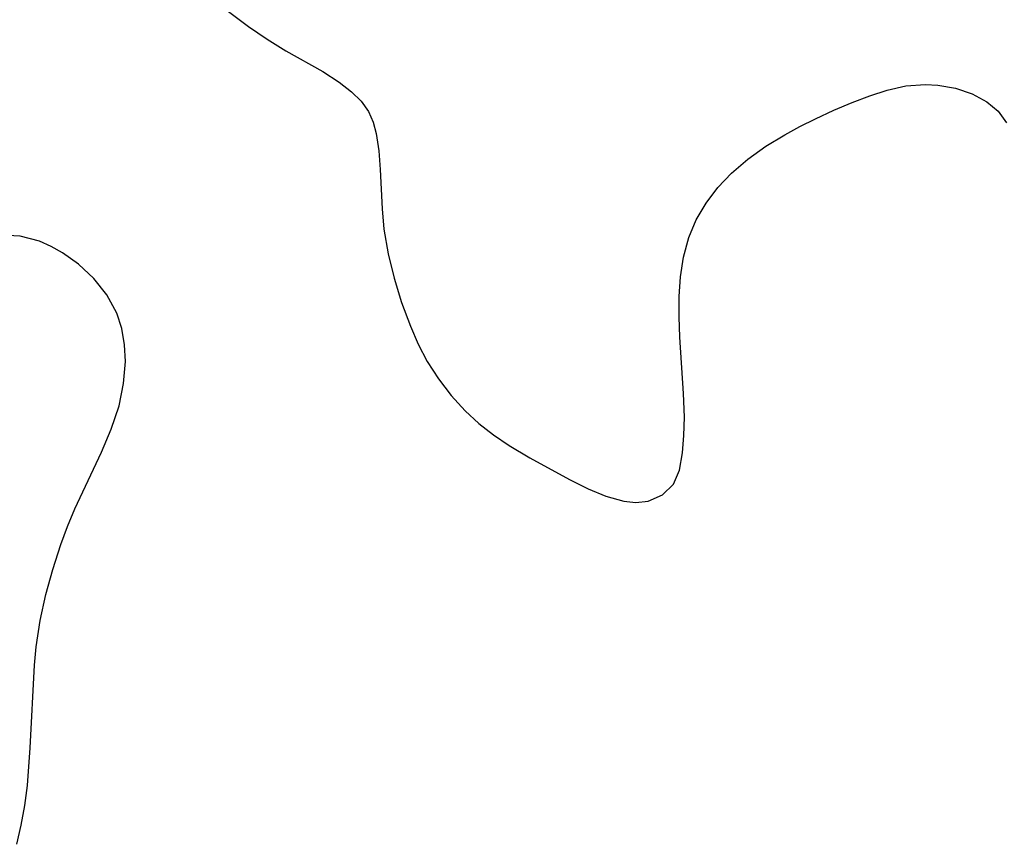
# Model space of a CAD drawing. Header units: metres. Extents: x 1073367 to 1082519, y 1569854 to 1574957.
# Tile 177 of 256: x 1075114 to 1075185, y 1573159 to 1573218. Entities that reach past the tile are written whole.
import ezdxf

# ---------------------------------------------------------------- set-up
doc = ezdxf.new("R2010")
doc.units = ezdxf.units.M
doc.layers.add('CGG_CurvaNivelLidar_v1', color=253, linetype='Continuous', lineweight=30)

msp = doc.modelspace()

# ---------------------------------------------------------------- linework, layer by layer
at = {"layer": 'CGG_CurvaNivelLidar_v1'}
for p, q in [((1075125.0284, 1573221.8532, 67), (1075130.146, 1573217.9918, 67)), ((1075130.146, 1573217.9918, 67), (1075131.4969, 1573217.0661, 67)), ((1075131.4969, 1573217.0661, 67), (1075132.8516, 1573216.2458, 67)), ((1075132.8516, 1573216.2458, 67), (1075135.4921, 1573214.7482, 67)), ((1075135.4921, 1573214.7482, 67), (1075136.6881, 1573213.9847, 67)), ((1075136.6881, 1573213.9847, 67), (1075137.5759, 1573213.2962, 67)), ((1075137.5759, 1573213.2962, 67), (1075138.2498, 1573212.6225, 67)), ((1075174.8502, 1573212.9924, 67), (1075176.1014, 1573213.3977, 67)), ((1075176.1014, 1573213.3977, 67), (1075177.4425, 1573213.7152, 67)), ((1075177.4425, 1573213.7152, 67), (1075178.8571, 1573213.8209, 67)), ((1075178.8571, 1573213.8209, 67), (1075179.7258, 1573213.7748, 67)), ((1075179.7258, 1573213.7748, 67), (1075181.0033, 1573213.5504, 67)), ((1075181.0033, 1573213.5504, 67), (1075182.1993, 1573213.1462, 67)), ((1075138.2498, 1573212.6225, 67), (1075138.7811, 1573211.868, 67)), ((1075172.2503, 1573211.9573, 67), (1075173.5613, 1573212.5073, 67)), ((1075173.5613, 1573212.5073, 67), (1075174.8502, 1573212.9924, 67)), ((1075182.1993, 1573213.1462, 67), (1075183.2674, 1573212.5612, 67)), ((1075183.2674, 1573212.5612, 67), (1075184.0619, 1573211.8864, 67)), ((1075138.7811, 1573211.868, 67), (1075139.1175, 1573211.1094, 67)), ((1075170.9319, 1573211.3525, 67), (1075172.2503, 1573211.9573, 67)), ((1075184.0619, 1573211.8864, 67), (1075184.675, 1573211.0596, 67)), ((1075139.1175, 1573211.1094, 67), (1075139.3452, 1573210.2787, 67)), ((1075169.817, 1573210.7982, 67), (1075170.9319, 1573211.3525, 67)), ((1075168.7197, 1573210.2021, 67), (1075169.817, 1573210.7982, 67)), ((1075139.3452, 1573210.2787, 67), (1075139.5337, 1573209.0396, 67)), ((1075167.3625, 1573209.3687, 67), (1075168.7197, 1573210.2021, 67)), ((1075139.5337, 1573209.0396, 67), (1075139.6317, 1573207.7117, 67)), ((1075166.0783, 1573208.4489, 67), (1075167.3625, 1573209.3687, 67)), ((1075164.8948, 1573207.4327, 67), (1075166.0783, 1573208.4489, 67)), ((1075139.6317, 1573207.7117, 67), (1075139.7643, 1573204.8784, 67)), ((1075163.9187, 1573206.4015, 67), (1075164.8948, 1573207.4327, 67)), ((1075163.0674, 1573205.2852, 67), (1075163.9187, 1573206.4015, 67)), ((1075139.7643, 1573204.8784, 67), (1075139.8993, 1573203.4094, 67)), ((1075162.3579, 1573204.0901, 67), (1075163.0674, 1573205.2852, 67)), ((1075161.814, 1573202.8184, 67), (1075162.3579, 1573204.0901, 67)), ((1075139.8993, 1573203.4094, 67), (1075140.1969, 1573201.6294, 67)), ((1075113.729, 1573202.9102, 67), (1075112.3673, 1573202.9875, 67)), ((1075115.1249, 1573202.5349, 67), (1075113.729, 1573202.9102, 67)), ((1075161.435, 1573201.3846, 67), (1075161.814, 1573202.8184, 67)), ((1075115.965, 1573202.1677, 67), (1075115.1249, 1573202.5349, 67)), ((1075116.784, 1573201.7103, 67), (1075115.965, 1573202.1677, 67)), ((1075117.9246, 1573200.9022, 67), (1075116.784, 1573201.7103, 67)), ((1075140.1969, 1573201.6294, 67), (1075140.6231, 1573199.8764, 67)), ((1075161.2323, 1573199.9918, 67), (1075161.435, 1573201.3846, 67)), ((1075119.029, 1573199.8707, 67), (1075117.9246, 1573200.9022, 67)), ((1075119.9655, 1573198.6881, 67), (1075119.029, 1573199.8707, 67)), ((1075140.6231, 1573199.8764, 67), (1075141.162, 1573198.1352, 67)), ((1075161.1396, 1573198.5595, 67), (1075161.2323, 1573199.9918, 67)), ((1075120.677, 1573197.3665, 67), (1075119.9655, 1573198.6881, 67)), ((1075161.1305, 1573197.1031, 67), (1075161.1396, 1573198.5595, 67)), ((1075141.162, 1573198.1352, 67), (1075141.8023, 1573196.4227, 67)), ((1075121.0358, 1573196.2626, 67), (1075120.677, 1573197.3665, 67)), ((1075161.1828, 1573195.6372, 67), (1075161.1305, 1573197.1031, 67)), ((1075121.2387, 1573195.0993, 67), (1075121.0358, 1573196.2626, 67)), ((1075141.8023, 1573196.4227, 67), (1075142.3663, 1573195.1355, 67)), ((1075161.4483, 1573191.5807, 67), (1075161.1828, 1573195.6372, 67)), ((1075121.2983, 1573193.8959, 67), (1075121.2387, 1573195.0993, 67)), ((1075142.3663, 1573195.1355, 67), (1075143.0113, 1573193.8938, 67)), ((1075121.1763, 1573192.3054, 67), (1075121.2983, 1573193.8959, 67)), ((1075143.0113, 1573193.8938, 67), (1075143.8134, 1573192.6321, 67)), ((1075120.8441, 1573190.7062, 67), (1075121.1763, 1573192.3054, 67)), ((1075143.8134, 1573192.6321, 67), (1075144.7243, 1573191.4488, 67)), ((1075144.7243, 1573191.4488, 67), (1075145.7351, 1573190.3528, 67)), ((1075161.5029, 1573189.8844, 67), (1075161.4483, 1573191.5807, 67)), ((1075120.283, 1573189.0268, 67), (1075120.8441, 1573190.7062, 67)), ((1075145.7351, 1573190.3528, 67), (1075146.7312, 1573189.4432, 67)), ((1075161.4727, 1573188.5572, 67), (1075161.5029, 1573189.8844, 67)), ((1075146.7312, 1573189.4432, 67), (1075147.7886, 1573188.6106, 67)), ((1075119.5728, 1573187.3597, 67), (1075120.283, 1573189.0268, 67)), ((1075147.7886, 1573188.6106, 67), (1075148.8926, 1573187.8529, 67)), ((1075161.3712, 1573187.3315, 67), (1075161.4727, 1573188.5572, 67)), ((1075148.8926, 1573187.8529, 67), (1075150.3873, 1573186.9619, 67)), ((1075117.6598, 1573183.2869, 67), (1075119.5728, 1573187.3597, 67)), ((1075161.1472, 1573186.0778, 67), (1075161.3712, 1573187.3315, 67)), ((1075150.3873, 1573186.9619, 67), (1075153.2543, 1573185.4053, 67)), ((1075160.7144, 1573185.0564, 67), (1075161.1472, 1573186.0778, 67)), ((1075153.2543, 1573185.4053, 67), (1075154.5813, 1573184.7362, 67)), ((1075159.9398, 1573184.2896, 67), (1075160.7144, 1573185.0564, 67)), ((1075154.5813, 1573184.7362, 67), (1075155.8665, 1573184.1932, 67)), ((1075155.8665, 1573184.1932, 67), (1075157.1544, 1573183.8379, 67)), ((1075158.8965, 1573183.8559, 67), (1075159.9398, 1573184.2896, 67)), ((1075157.1544, 1573183.8379, 67), (1075158.0259, 1573183.7614, 67)), ((1075158.0259, 1573183.7614, 67), (1075158.8965, 1573183.8559, 67)), ((1075117.1373, 1573182.0145, 67), (1075117.6598, 1573183.2869, 67)), ((1075116.6596, 1573180.7185, 67), (1075117.1373, 1573182.0145, 67)), ((1075116.0841, 1573178.933, 67), (1075116.6596, 1573180.7185, 67)), ((1075115.5918, 1573177.1212, 67), (1075116.0841, 1573178.933, 67)), ((1075115.1829, 1573175.2559, 67), (1075115.5918, 1573177.1212, 67)), ((1075114.8864, 1573173.374, 67), (1075115.1829, 1573175.2559, 67)), ((1075114.7539, 1573172.0384, 67), (1075114.8864, 1573173.374, 67)), ((1075114.4578, 1573166.112, 67), (1075114.7539, 1573172.0384, 67)), ((1075114.2566, 1573163.3907, 67), (1075114.4578, 1573166.112, 67)), ((1075114.0694, 1573161.9528, 67), (1075114.2566, 1573163.3907, 67)), ((1075113.8178, 1573160.5414, 67), (1075114.0694, 1573161.9528, 67)), ((1075113.5001, 1573159.1655, 67), (1075113.8178, 1573160.5414, 67))]:
    msp.add_line(p, q, dxfattribs=at)

doc.saveas('drawing.dxf')
